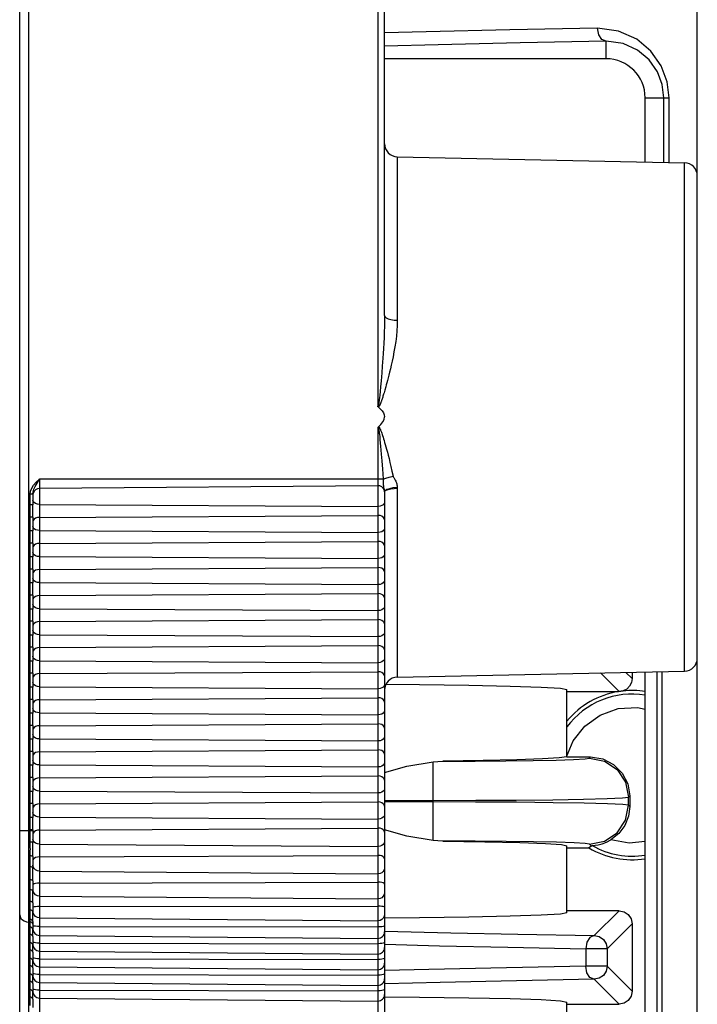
# Model space of a CAD drawing. Header units: millimetres. Extents: x 26456 to 27930, y -18123 to -17119.
# Tile 26 of 96: x 26482 to 26508, y -17334 to -17296. Entities that reach past the tile are written whole.
import ezdxf

# ---------------------------------------------------------------- set-up
doc = ezdxf.new("R2010")
doc.units = ezdxf.units.MM
for name, color, linetype in [('LJ-Y31201-04SOLIDLINE', 7, 'Continuous'), ('LJ-Y31201-19SOLIDLINE', 7, 'Continuous'), ('LJ-Y31202-51-2SOLIDLINE', 7, 'Continuous'), ('Y31201-Y31202-PP-77_2SOLIDLINE', 7, 'Continuous')]:
    doc.layers.add(name, color=color, linetype=linetype)

msp = doc.modelspace()

# ---------------------------------------------------------------- linework, layer by layer
at = {"layer": 'LJ-Y31201-04SOLIDLINE', "color": 7}
for p, q in [((26504.922, -17297.598), (26504.922, -17296.927)), ((26504.922, -17297.598), (26496.422, -17297.598)), ((26506.422, -17301.557), (26506.422, -17299.098)), ((26506.422, -17299.098), (26507.337, -17299.098)), ((26507.139, -17301.572), (26507.139, -17299.098)), ((26507.337, -17301.576), (26507.337, -17299.098)), ((26505.421, -17321.89), (26504.707, -17321.176)), ((26505.922, -17321.392), (26505.686, -17321.155)), ((26505.922, -17321.15), (26505.922, -17321.392)), ((26503.422, -17323.248), (26503.422, -17321.808)), ((26503.422, -17321.892), (26505.394, -17321.892)), ((26505.421, -17321.89), (26505.394, -17321.892)), ((26503.419, -17323.396), (26503.422, -17323.244)), ((26498.285, -17327.61), (26498.285, -17324.586)), ((26503.41, -17324.399), (26504.329, -17324.399)), ((26504.283, -17324.445), (26504.329, -17324.399)), ((26496.422, -17326.067), (26498.285, -17326.067)), ((26498.285, -17326.129), (26496.422, -17326.129)), ((26505.783, -17325.944), (26505.828, -17325.899)), ((26505.783, -17326.252), (26505.783, -17325.944)), ((26505.828, -17325.899), (26505.828, -17326.298)), ((26505.828, -17326.298), (26505.783, -17326.252)), ((26497.279, -17327.442), (26496.422, -17327.202)), ((26498.285, -17327.61), (26497.279, -17327.442)), ((26503.422, -17330.389), (26503.422, -17327.808)), ((26503.422, -17327.892), (26504.261, -17327.892)), ((26504.36, -17327.829), (26504.261, -17327.892)), ((26504.36, -17327.829), (26504.283, -17327.752)), ((26505.423, -17330.305), (26503.422, -17330.305)), ((26504.467, -17331.261), (26505.423, -17330.305)), ((26496.416, -17331.083), (26498.96, -17331.148)), ((26504.966, -17331.761), (26505.922, -17330.805)), ((26505.922, -17330.805), (26505.922, -17333.392)), ((26504.14, -17331.761), (26504.14, -17332.436)), ((26504.966, -17331.761), (26504.14, -17331.761)), ((26504.966, -17331.761), (26504.966, -17332.436)), ((26504.966, -17332.436), (26504.14, -17332.436)), ((26505.922, -17333.392), (26504.966, -17332.436)), ((26505.423, -17333.892), (26504.467, -17332.936)), ((26503.422, -17336.389), (26503.422, -17333.808)), ((26503.422, -17333.892), (26505.423, -17333.892))]:
    msp.add_line(p, q, dxfattribs=at)
for points in [[(26504.599, -17296.428), (26501.231, -17296.491), (26498.014, -17296.563), (26496.422, -17296.605)], [(26507.337, -17299.098), (26507.263, -17298.478), (26507.035, -17297.868), (26506.644, -17297.309), (26506.096, -17296.848), (26505.405, -17296.535), (26504.599, -17296.428)], [(26504.922, -17296.927), (26504.762, -17296.858), (26504.644, -17296.675), (26504.599, -17296.428)], [(26504.922, -17296.927), (26501.629, -17296.99), (26498.485, -17297.06), (26496.422, -17297.115)], [(26507.139, -17299.098), (26507.079, -17298.592), (26506.893, -17298.095), (26506.576, -17297.639), (26506.132, -17297.265), (26505.573, -17297.013), (26504.922, -17296.927)], [(26496.48, -17321.61), (26497.761, -17321.619), (26499.657, -17321.644), (26501.24, -17321.677), (26502.432, -17321.717), (26503.172, -17321.761), (26503.422, -17321.808)], [(26505.922, -17321.392), (26505.898, -17321.547), (26505.827, -17321.685), (26505.717, -17321.796), (26505.579, -17321.867)], [(26505.579, -17321.867), (26505.567, -17321.869), (26505.554, -17321.872), (26505.54, -17321.875), (26505.523, -17321.878), (26505.502, -17321.881), (26505.473, -17321.885), (26505.451, -17321.888), (26505.435, -17321.889), (26505.421, -17321.89)], [(26503.407, -17324.399), (26503.665, -17323.788), (26504.105, -17323.225), (26504.699, -17322.793), (26505.391, -17322.543), (26506.124, -17322.496), (26506.422, -17322.562)], [(26503.41, -17324.399), (26503.41, -17324.142), (26503.411, -17323.917), (26503.413, -17323.718), (26503.416, -17323.543), (26503.419, -17323.396)], [(26496.422, -17324.995), (26497.279, -17324.755), (26498.285, -17324.586)], [(26498.285, -17324.586), (26498.47, -17324.573), (26498.658, -17324.567)], [(26503.41, -17324.399), (26503.127, -17324.439), (26502.48, -17324.478), (26501.493, -17324.513), (26500.203, -17324.543), (26498.658, -17324.567)], [(26498.658, -17324.567), (26499.904, -17324.563), (26501.078, -17324.553), (26502.128, -17324.538), (26503.008, -17324.519), (26503.678, -17324.497), (26504.114, -17324.472), (26504.283, -17324.445)], [(26504.283, -17324.445), (26504.857, -17324.559), (26505.344, -17324.884), (26505.669, -17325.37), (26505.783, -17325.944)], [(26504.329, -17324.399), (26504.792, -17324.473), (26505.21, -17324.686), (26505.542, -17325.017), (26505.755, -17325.436), (26505.828, -17325.899)], [(26498.285, -17326.067), (26499.92, -17326.064), (26501.477, -17326.055), (26502.88, -17326.041), (26504.062, -17326.022), (26504.965, -17325.999), (26505.554, -17325.973), (26505.783, -17325.944)], [(26505.783, -17326.252), (26505.56, -17326.225), (26504.983, -17326.199), (26504.079, -17326.175), (26502.892, -17326.156), (26501.48, -17326.141), (26499.912, -17326.132), (26498.285, -17326.129)], [(26504.283, -17327.752), (26504.857, -17327.638), (26505.344, -17327.313), (26505.669, -17326.826), (26505.783, -17326.252)], [(26505.828, -17326.298), (26505.779, -17326.679), (26505.636, -17327.033), (26505.407, -17327.339), (26505.109, -17327.578)], [(26498.658, -17327.629), (26498.47, -17327.623), (26498.285, -17327.61)], [(26504.283, -17327.752), (26504.119, -17327.725), (26503.692, -17327.7), (26503.023, -17327.678), (26502.14, -17327.659), (26501.085, -17327.644), (26499.903, -17327.634), (26498.658, -17327.629)], [(26498.658, -17327.629), (26500.275, -17327.655), (26501.607, -17327.687), (26502.601, -17327.725), (26503.215, -17327.765), (26503.422, -17327.808)], [(26504.394, -17327.806), (26504.427, -17327.802), (26504.508, -17327.792), (26504.625, -17327.772), (26504.77, -17327.733), (26504.935, -17327.67), (26505.109, -17327.578)], [(26506.422, -17327.646), (26505.805, -17327.706), (26505.109, -17327.578)], [(26504.394, -17327.806), (26504.378, -17327.818), (26504.36, -17327.829)], [(26505.423, -17330.305), (26505.614, -17330.343), (26505.776, -17330.451), (26505.884, -17330.614), (26505.922, -17330.805)], [(26503.422, -17330.389), (26503.172, -17330.435), (26502.432, -17330.48), (26501.24, -17330.519), (26499.657, -17330.553), (26497.761, -17330.578), (26496.423, -17330.587)], [(26498.96, -17331.148), (26501.533, -17331.204), (26504.467, -17331.261)], [(26504.467, -17331.261), (26504.305, -17331.331), (26504.185, -17331.513), (26504.14, -17331.761)], [(26504.467, -17331.261), (26504.658, -17331.299), (26504.82, -17331.408), (26504.928, -17331.57), (26504.966, -17331.761)], [(26496.429, -17331.594), (26498.534, -17331.646), (26501.152, -17331.704), (26504.14, -17331.761)], [(26504.14, -17332.436), (26501.097, -17332.494), (26498.116, -17332.56), (26496.43, -17332.604)], [(26504.467, -17332.936), (26504.305, -17332.866), (26504.185, -17332.683), (26504.14, -17332.436)], [(26504.966, -17332.436), (26504.928, -17332.627), (26504.82, -17332.789), (26504.658, -17332.897), (26504.467, -17332.936)], [(26504.467, -17332.936), (26501.484, -17332.993), (26498.562, -17333.058), (26496.429, -17333.114)], [(26505.922, -17333.392), (26505.884, -17333.583), (26505.776, -17333.745), (26505.614, -17333.854), (26505.423, -17333.892)], [(26496.422, -17333.609), (26497.761, -17333.619), (26499.657, -17333.644), (26501.24, -17333.677), (26502.432, -17333.717), (26503.172, -17333.761), (26503.422, -17333.808)]]:
    msp.add_lwpolyline(points, dxfattribs=at)
for centre, radius, start, end in [((26504.922, -17299.098), 1.5, 0, 90), ((26505.922, -17325.098), 3.25, 99.3586, 140.2849), ((26505.922, -17325.098), 3.11, 80.7064, 143.507), ((26505.922, -17325.098), 3.25, 81.1094, 96.0695), ((26505.922, -17325.098), 3.25, 239.2565, 278.9397), ((26505.922, -17325.098), 3.11, 240.5575, 279.33)]:
    msp.add_arc(centre, radius, start, end, dxfattribs=at)
at = {"layer": 'LJ-Y31201-19SOLIDLINE', "color": 7}
for p, q in [((26506.422, -17344.598), (26506.422, -17321.14)), ((26506.877, -17344.598), (26506.877, -17321.131)), ((26507.073, -17344.598), (26507.073, -17321.126))]:
    msp.add_line(p, q, dxfattribs=at)
at = {"layer": 'LJ-Y31202-51-2SOLIDLINE', "color": 7}
for p, q in [((26496.16, -17279.658), (26496.16, -17310.939)), ((26496.422, -17307.448), (26496.422, -17279.918)), ((26482.769, -17342.422), (26482.769, -17280.275)), ((26482.422, -17342.072), (26482.422, -17280.625)), ((26496.912, -17301.359), (26496.912, -17307.634)), ((26496.912, -17301.359), (26507.933, -17301.588)), ((26507.933, -17321.109), (26507.933, -17301.588)), ((26496.355, -17309.091), (26496.333, -17309.399)), ((26496.333, -17309.399), (26496.312, -17309.656)), ((26496.286, -17309.963), (26496.265, -17310.197)), ((26496.312, -17309.656), (26496.286, -17309.963)), ((26496.265, -17310.197), (26496.248, -17310.377)), ((26496.47, -17310.19), (26496.433, -17310.319)), ((26496.217, -17310.679), (26496.211, -17310.731)), ((26496.223, -17310.62), (26496.217, -17310.679)), ((26496.235, -17310.513), (26496.223, -17310.62)), ((26496.248, -17310.377), (26496.235, -17310.513)), ((26496.17, -17311.75), (26496.17, -17343.039)), ((26496.225, -17312.012), (26496.235, -17312.109)), ((26496.235, -17312.109), (26496.247, -17312.232)), ((26496.247, -17312.232), (26496.269, -17312.465)), ((26496.269, -17312.465), (26496.295, -17312.771)), ((26496.295, -17312.771), (26496.317, -17313.03)), ((26483.18, -17313.742), (26483.18, -17342.926)), ((26496.368, -17313.742), (26483.18, -17313.742)), ((26496.17, -17313.988), (26483.18, -17314.095)), ((26496.912, -17314.087), (26496.912, -17321.338)), ((26482.823, -17314.722), (26482.823, -17314.313)), ((26482.922, -17314.313), (26482.823, -17314.313)), ((26482.922, -17314.313), (26482.922, -17314.722)), ((26496.422, -17314.224), (26496.422, -17342.789)), ((26482.826, -17314.94), (26482.823, -17314.722)), ((26482.922, -17314.722), (26482.823, -17314.722)), ((26482.924, -17314.94), (26482.922, -17314.722)), ((26483.18, -17314.709), (26496.17, -17314.783)), ((26482.823, -17315.722), (26482.823, -17315.19)), ((26482.922, -17315.19), (26482.823, -17315.19)), ((26482.922, -17315.19), (26482.924, -17314.94)), ((26482.922, -17315.19), (26482.922, -17315.722)), ((26483.18, -17315.203), (26496.17, -17315.128)), ((26482.826, -17315.94), (26482.823, -17315.722)), ((26482.922, -17315.722), (26482.823, -17315.722)), ((26482.924, -17315.94), (26482.922, -17315.722)), ((26482.922, -17316.19), (26482.924, -17315.94)), ((26483.18, -17315.709), (26496.17, -17315.783)), ((26482.823, -17316.722), (26482.823, -17316.19)), ((26482.922, -17316.19), (26482.823, -17316.19)), ((26482.922, -17316.19), (26482.922, -17316.722)), ((26483.18, -17316.203), (26496.17, -17316.128)), ((26482.826, -17316.94), (26482.823, -17316.722)), ((26482.922, -17316.722), (26482.823, -17316.722)), ((26482.924, -17316.94), (26482.922, -17316.722)), ((26483.18, -17316.709), (26496.17, -17316.783)), ((26482.922, -17317.19), (26482.924, -17316.94)), ((26483.18, -17317.203), (26496.17, -17317.128)), ((26482.823, -17317.722), (26482.823, -17317.19)), ((26482.922, -17317.19), (26482.823, -17317.19)), ((26482.922, -17317.19), (26482.922, -17317.722)), ((26482.826, -17317.94), (26482.823, -17317.722)), ((26482.922, -17317.722), (26482.823, -17317.722)), ((26482.924, -17317.94), (26482.922, -17317.722)), ((26483.18, -17317.709), (26496.17, -17317.783)), ((26482.823, -17318.722), (26482.823, -17318.19)), ((26482.922, -17318.19), (26482.823, -17318.19)), ((26482.922, -17318.19), (26482.924, -17317.94)), ((26482.922, -17318.19), (26482.922, -17318.722)), ((26483.18, -17318.203), (26496.17, -17318.128)), ((26482.826, -17318.94), (26482.823, -17318.722)), ((26482.922, -17318.722), (26482.823, -17318.722)), ((26482.924, -17318.94), (26482.922, -17318.722)), ((26482.922, -17319.19), (26482.924, -17318.94)), ((26483.18, -17318.709), (26496.17, -17318.783)), ((26482.823, -17319.722), (26482.823, -17319.19)), ((26482.922, -17319.19), (26482.823, -17319.19)), ((26482.922, -17319.19), (26482.922, -17319.722)), ((26483.18, -17319.203), (26496.17, -17319.128)), ((26482.826, -17319.94), (26482.823, -17319.722)), ((26482.922, -17319.722), (26482.823, -17319.722)), ((26482.924, -17319.94), (26482.922, -17319.722)), ((26483.18, -17319.709), (26496.17, -17319.783)), ((26482.922, -17320.19), (26482.924, -17319.94)), ((26483.18, -17320.203), (26496.17, -17320.128)), ((26482.823, -17320.722), (26482.823, -17320.19)), ((26482.922, -17320.19), (26482.823, -17320.19)), ((26482.922, -17320.19), (26482.922, -17320.722)), ((26482.826, -17320.94), (26482.823, -17320.722)), ((26482.922, -17320.722), (26482.823, -17320.722)), ((26482.924, -17320.94), (26482.922, -17320.722)), ((26483.18, -17320.709), (26496.17, -17320.783)), ((26482.823, -17321.722), (26482.823, -17321.19)), ((26482.922, -17321.19), (26482.823, -17321.19)), ((26482.922, -17321.19), (26482.924, -17320.94)), ((26482.922, -17321.19), (26482.922, -17321.722)), ((26483.18, -17321.203), (26496.17, -17321.128)), ((26496.912, -17321.338), (26507.933, -17321.109)), ((26482.826, -17321.94), (26482.823, -17321.722)), ((26482.922, -17321.722), (26482.823, -17321.722)), ((26482.924, -17321.94), (26482.922, -17321.722)), ((26482.922, -17322.19), (26482.924, -17321.94)), ((26483.18, -17321.709), (26496.17, -17321.783)), ((26482.823, -17322.722), (26482.823, -17322.19)), ((26482.922, -17322.19), (26482.823, -17322.19)), ((26482.922, -17322.19), (26482.922, -17322.722)), ((26483.18, -17322.203), (26496.17, -17322.128)), ((26482.826, -17322.94), (26482.823, -17322.722)), ((26482.922, -17322.722), (26482.823, -17322.722)), ((26482.924, -17322.94), (26482.922, -17322.722)), ((26483.18, -17322.709), (26496.17, -17322.783)), ((26482.823, -17323.722), (26482.823, -17323.19)), ((26482.922, -17323.19), (26482.823, -17323.19)), ((26482.922, -17323.19), (26482.924, -17322.94)), ((26482.922, -17323.19), (26482.922, -17323.722)), ((26483.18, -17323.203), (26496.17, -17323.128)), ((26482.826, -17323.94), (26482.823, -17323.722)), ((26482.922, -17323.722), (26482.823, -17323.722)), ((26482.924, -17323.94), (26482.922, -17323.722)), ((26482.922, -17324.19), (26482.924, -17323.94)), ((26483.18, -17323.709), (26496.17, -17323.783)), ((26482.823, -17324.722), (26482.823, -17324.19)), ((26482.922, -17324.19), (26482.823, -17324.19)), ((26482.922, -17324.19), (26482.922, -17324.722)), ((26483.18, -17324.203), (26496.17, -17324.128)), ((26483.18, -17324.709), (26496.17, -17324.783)), ((26482.826, -17324.94), (26482.823, -17324.722)), ((26482.922, -17324.722), (26482.823, -17324.722)), ((26482.924, -17324.94), (26482.922, -17324.722)), ((26482.922, -17325.19), (26482.924, -17324.94)), ((26482.823, -17325.722), (26482.823, -17325.19)), ((26482.922, -17325.19), (26482.823, -17325.19)), ((26482.922, -17325.19), (26482.922, -17325.722)), ((26483.18, -17325.203), (26496.17, -17325.128)), ((26482.826, -17325.94), (26482.823, -17325.722)), ((26482.922, -17325.722), (26482.823, -17325.722)), ((26482.924, -17325.94), (26482.922, -17325.722)), ((26483.18, -17325.709), (26496.17, -17325.783)), ((26482.823, -17326.719), (26482.823, -17326.19)), ((26482.922, -17326.19), (26482.823, -17326.19)), ((26482.922, -17326.19), (26482.924, -17325.94)), ((26482.922, -17326.19), (26482.922, -17326.719)), ((26483.18, -17326.203), (26496.17, -17326.128)), ((26482.826, -17326.907), (26482.823, -17326.719)), ((26482.922, -17326.719), (26482.823, -17326.719)), ((26482.924, -17326.906), (26482.922, -17326.719)), ((26482.925, -17326.99), (26482.924, -17326.906)), ((26483.18, -17326.71), (26496.17, -17326.785)), ((26482.922, -17327.238), (26482.422, -17327.238)), ((26482.823, -17327.667), (26482.823, -17327.199)), ((26482.922, -17327.199), (26482.823, -17327.199)), ((26482.922, -17327.199), (26482.922, -17327.676)), ((26483.18, -17327.205), (26496.17, -17327.13)), ((26482.935, -17327.613), (26482.922, -17327.552)), ((26482.972, -17327.668), (26482.935, -17327.613)), ((26483.18, -17327.751), (26496.17, -17327.838)), ((26482.823, -17328.617), (26482.823, -17328.2)), ((26482.922, -17328.221), (26482.922, -17328.649)), ((26483.18, -17328.238), (26496.17, -17328.179)), ((26483.18, -17328.784), (26496.17, -17328.885)), ((26482.823, -17329.501), (26482.823, -17329.118)), ((26482.922, -17329.161), (26482.922, -17329.552)), ((26483.18, -17329.242), (26496.17, -17329.205)), ((26482.935, -17329.566), (26482.922, -17329.489)), ((26482.823, -17330.272), (26482.823, -17329.945)), ((26483.18, -17329.741), (26496.17, -17329.851)), ((26482.922, -17330.007), (26482.922, -17330.341)), ((26482.935, -17330.394), (26482.922, -17330.314)), ((26483.18, -17330.147), (26496.17, -17330.134)), ((26482.823, -17330.737), (26482.769, -17330.737)), ((26482.823, -17330.932), (26482.823, -17330.638)), ((26482.922, -17330.715), (26482.922, -17331.011)), ((26483.18, -17330.574), (26496.17, -17330.687)), ((26482.826, -17331.063), (26482.823, -17330.932)), ((26482.922, -17330.817), (26482.915, -17330.787)), ((26483.18, -17330.908), (26496.17, -17330.921)), ((26482.823, -17331.534), (26482.823, -17331.213)), ((26482.922, -17331.293), (26482.922, -17331.614)), ((26483.18, -17331.251), (26496.17, -17331.364)), ((26482.826, -17331.665), (26482.823, -17331.534)), ((26482.823, -17332.136), (26482.823, -17331.815)), ((26482.915, -17331.583), (26482.893, -17331.557)), ((26482.922, -17331.614), (26482.915, -17331.583)), ((26483.18, -17331.547), (26496.17, -17331.57)), ((26483.18, -17331.853), (26496.17, -17331.966)), ((26482.826, -17332.267), (26482.823, -17332.136)), ((26482.915, -17332.185), (26482.893, -17332.159)), ((26482.922, -17332.215), (26482.915, -17332.185)), ((26482.922, -17331.895), (26482.922, -17332.215)), ((26483.18, -17332.149), (26496.17, -17332.172)), ((26482.823, -17332.737), (26482.823, -17332.417)), ((26482.922, -17332.497), (26482.922, -17332.817)), ((26483.18, -17332.455), (26496.17, -17332.568)), ((26482.826, -17332.869), (26482.823, -17332.737)), ((26482.823, -17333.339), (26482.823, -17333.019)), ((26482.915, -17332.787), (26482.893, -17332.761)), ((26482.922, -17332.817), (26482.915, -17332.787)), ((26483.18, -17332.751), (26496.17, -17332.774)), ((26482.826, -17333.47), (26482.823, -17333.339)), ((26482.915, -17333.389), (26482.893, -17333.363)), ((26482.922, -17333.419), (26482.915, -17333.389)), ((26482.922, -17333.098), (26482.922, -17333.419)), ((26483.18, -17333.056), (26496.17, -17333.17)), ((26483.18, -17333.353), (26496.17, -17333.376)), ((26482.823, -17333.941), (26482.823, -17333.62)), ((26482.922, -17333.7), (26482.922, -17334.021)), ((26483.18, -17333.658), (26496.17, -17333.771))]:
    msp.add_line(p, q, dxfattribs=at)
for points in [[(26496.422, -17307.448), (26496.421, -17307.659), (26496.417, -17307.872), (26496.41, -17308.087), (26496.401, -17308.304), (26496.39, -17308.519), (26496.379, -17308.724), (26496.367, -17308.915), (26496.355, -17309.091)], [(26496.422, -17307.448), (26496.439, -17307.496), (26496.488, -17307.54), (26496.565, -17307.578), (26496.666, -17307.608), (26496.785, -17307.627), (26496.912, -17307.634)], [(26496.912, -17307.634), (26496.908, -17307.836), (26496.895, -17308.039), (26496.875, -17308.245), (26496.849, -17308.452), (26496.818, -17308.658), (26496.784, -17308.854), (26496.749, -17309.037), (26496.714, -17309.204), (26496.68, -17309.358), (26496.648, -17309.498), (26496.617, -17309.626), (26496.588, -17309.742), (26496.561, -17309.848), (26496.536, -17309.945), (26496.512, -17310.034), (26496.49, -17310.115), (26496.47, -17310.19)], [(26496.433, -17310.319), (26496.401, -17310.427), (26496.387, -17310.474), (26496.374, -17310.517), (26496.362, -17310.557), (26496.35, -17310.593), (26496.339, -17310.627), (26496.329, -17310.658), (26496.319, -17310.687), (26496.31, -17310.714), (26496.301, -17310.74), (26496.293, -17310.763), (26496.285, -17310.785), (26496.277, -17310.805), (26496.269, -17310.824), (26496.262, -17310.841), (26496.255, -17310.858), (26496.248, -17310.873), (26496.241, -17310.886), (26496.235, -17310.899), (26496.228, -17310.911), (26496.222, -17310.922), (26496.215, -17310.932), (26496.208, -17310.941), (26496.201, -17310.949), (26496.193, -17310.957), (26496.185, -17310.962), (26496.175, -17310.966)], [(26496.211, -17310.731), (26496.205, -17310.775), (26496.203, -17310.795), (26496.2, -17310.813), (26496.198, -17310.831), (26496.196, -17310.846), (26496.193, -17310.861), (26496.191, -17310.875), (26496.189, -17310.887), (26496.187, -17310.899), (26496.184, -17310.909), (26496.182, -17310.919), (26496.18, -17310.928), (26496.177, -17310.936), (26496.174, -17310.942), (26496.171, -17310.946), (26496.168, -17310.948), (26496.164, -17310.945), (26496.16, -17310.939)], [(26496.175, -17310.966), (26496.165, -17310.954), (26496.16, -17310.939)], [(26496.175, -17310.966), (26496.259, -17311.038), (26496.329, -17311.113), (26496.381, -17311.192), (26496.413, -17311.272), (26496.422, -17311.348)], [(26496.185, -17311.723), (26496.284, -17311.635), (26496.36, -17311.541), (26496.407, -17311.442), (26496.422, -17311.348)], [(26496.17, -17311.75), (26496.175, -17311.735), (26496.185, -17311.723)], [(26496.17, -17311.75), (26496.173, -17311.744), (26496.177, -17311.741), (26496.181, -17311.743), (26496.185, -17311.749), (26496.188, -17311.758), (26496.191, -17311.77), (26496.194, -17311.783), (26496.197, -17311.798), (26496.2, -17311.815), (26496.203, -17311.834), (26496.206, -17311.855), (26496.209, -17311.879), (26496.213, -17311.907), (26496.217, -17311.937), (26496.221, -17311.972), (26496.225, -17312.012)], [(26496.185, -17311.723), (26496.196, -17311.728), (26496.207, -17311.737), (26496.217, -17311.747), (26496.225, -17311.759), (26496.234, -17311.773), (26496.243, -17311.789), (26496.252, -17311.807), (26496.261, -17311.827), (26496.271, -17311.85), (26496.282, -17311.876), (26496.293, -17311.905), (26496.305, -17311.938), (26496.318, -17311.975), (26496.332, -17312.018), (26496.348, -17312.067), (26496.366, -17312.122), (26496.385, -17312.184), (26496.405, -17312.251), (26496.426, -17312.325), (26496.45, -17312.405), (26496.474, -17312.494), (26496.501, -17312.591), (26496.529, -17312.697), (26496.56, -17312.815), (26496.593, -17312.946), (26496.629, -17313.091), (26496.667, -17313.253), (26496.707, -17313.432), (26496.748, -17313.628)], [(26496.317, -17313.03), (26496.341, -17313.351), (26496.354, -17313.538), (26496.368, -17313.742)], [(26482.823, -17314.313), (26482.837, -17314.199), (26482.882, -17314.081), (26482.957, -17313.964), (26483.059, -17313.852), (26483.18, -17313.742)], [(26482.922, -17314.313), (26482.933, -17314.223), (26482.965, -17314.123), (26483.019, -17314.013), (26483.092, -17313.887), (26483.18, -17313.742)], [(26496.368, -17313.742), (26496.473, -17313.699), (26496.603, -17313.66), (26496.748, -17313.628)], [(26496.368, -17313.742), (26496.369, -17313.827), (26496.37, -17313.896), (26496.373, -17313.951), (26496.376, -17313.995), (26496.381, -17314.029), (26496.386, -17314.056), (26496.391, -17314.078), (26496.397, -17314.097)], [(26496.748, -17313.628), (26496.751, -17313.639), (26496.756, -17313.65), (26496.764, -17313.663), (26496.774, -17313.679), (26496.787, -17313.699), (26496.802, -17313.723), (26496.818, -17313.75), (26496.834, -17313.779), (26496.85, -17313.811), (26496.865, -17313.846), (26496.878, -17313.881), (26496.889, -17313.916), (26496.898, -17313.955), (26496.906, -17313.999), (26496.911, -17314.047)], [(26483.18, -17314.095), (26483.1, -17314.107), (26483.029, -17314.142), (26482.972, -17314.196), (26482.935, -17314.264), (26482.922, -17314.339)], [(26496.422, -17314.209), (26496.406, -17314.14), (26496.369, -17314.078), (26496.314, -17314.029), (26496.245, -17313.998), (26496.17, -17313.988)], [(26496.397, -17314.097), (26496.407, -17314.13), (26496.411, -17314.145), (26496.415, -17314.159), (26496.418, -17314.175), (26496.42, -17314.191), (26496.422, -17314.209)], [(26496.422, -17314.209), (26496.446, -17314.167), (26496.516, -17314.126), (26496.623, -17314.09), (26496.759, -17314.063), (26496.911, -17314.047)], [(26496.422, -17314.224), (26496.439, -17314.189), (26496.488, -17314.157), (26496.565, -17314.128), (26496.666, -17314.106), (26496.785, -17314.092), (26496.912, -17314.087)], [(26496.911, -17314.047), (26496.912, -17314.067), (26496.912, -17314.087)], [(26496.422, -17314.209), (26496.422, -17314.217), (26496.422, -17314.224)], [(26483.18, -17314.709), (26483.1, -17314.7), (26483.029, -17314.676), (26482.972, -17314.638), (26482.935, -17314.59), (26482.922, -17314.538)], [(26496.422, -17314.619), (26496.41, -17314.67), (26496.374, -17314.716), (26496.318, -17314.753), (26496.248, -17314.776), (26496.17, -17314.783)], [(26482.823, -17315.19), (26482.825, -17315.066), (26482.826, -17314.94)], [(26483.18, -17315.203), (26483.1, -17315.212), (26483.029, -17315.236), (26482.972, -17315.274), (26482.935, -17315.322), (26482.922, -17315.374)], [(26496.422, -17315.293), (26496.41, -17315.242), (26496.374, -17315.196), (26496.318, -17315.159), (26496.248, -17315.136), (26496.17, -17315.128)], [(26483.18, -17315.709), (26483.1, -17315.7), (26483.029, -17315.676), (26482.972, -17315.638), (26482.935, -17315.59), (26482.922, -17315.538)], [(26496.422, -17315.619), (26496.41, -17315.67), (26496.374, -17315.716), (26496.318, -17315.753), (26496.248, -17315.776), (26496.17, -17315.783)], [(26482.823, -17316.19), (26482.825, -17316.066), (26482.826, -17315.94)], [(26483.18, -17316.203), (26483.1, -17316.212), (26483.029, -17316.236), (26482.972, -17316.274), (26482.935, -17316.322), (26482.922, -17316.374)], [(26496.422, -17316.293), (26496.41, -17316.242), (26496.374, -17316.196), (26496.318, -17316.159), (26496.248, -17316.136), (26496.17, -17316.128)], [(26483.18, -17316.709), (26483.1, -17316.7), (26483.029, -17316.676), (26482.972, -17316.638), (26482.935, -17316.59), (26482.922, -17316.538)], [(26496.422, -17316.619), (26496.41, -17316.67), (26496.374, -17316.716), (26496.318, -17316.753), (26496.248, -17316.776), (26496.17, -17316.783)], [(26482.823, -17317.19), (26482.825, -17317.066), (26482.826, -17316.94)], [(26496.422, -17317.293), (26496.41, -17317.242), (26496.374, -17317.196), (26496.318, -17317.159), (26496.248, -17317.136), (26496.17, -17317.128)], [(26483.18, -17317.203), (26483.1, -17317.212), (26483.029, -17317.236), (26482.972, -17317.274), (26482.935, -17317.322), (26482.922, -17317.374)], [(26483.18, -17317.709), (26483.1, -17317.7), (26483.029, -17317.676), (26482.972, -17317.638), (26482.935, -17317.59), (26482.922, -17317.538)], [(26496.422, -17317.619), (26496.41, -17317.67), (26496.374, -17317.716), (26496.318, -17317.753), (26496.248, -17317.776), (26496.17, -17317.783)], [(26482.823, -17318.19), (26482.825, -17318.066), (26482.826, -17317.94)], [(26483.18, -17318.203), (26483.1, -17318.212), (26483.029, -17318.236), (26482.972, -17318.274), (26482.935, -17318.322), (26482.922, -17318.374)], [(26496.422, -17318.293), (26496.41, -17318.242), (26496.374, -17318.196), (26496.318, -17318.159), (26496.248, -17318.136), (26496.17, -17318.128)], [(26483.18, -17318.709), (26483.1, -17318.7), (26483.029, -17318.676), (26482.972, -17318.638), (26482.935, -17318.59), (26482.922, -17318.538)], [(26496.422, -17318.619), (26496.41, -17318.67), (26496.374, -17318.716), (26496.318, -17318.753), (26496.248, -17318.776), (26496.17, -17318.783)], [(26482.823, -17319.19), (26482.825, -17319.066), (26482.826, -17318.94)], [(26483.18, -17319.203), (26483.1, -17319.212), (26483.029, -17319.236), (26482.972, -17319.274), (26482.935, -17319.322), (26482.922, -17319.374)], [(26496.422, -17319.293), (26496.41, -17319.242), (26496.374, -17319.196), (26496.318, -17319.159), (26496.248, -17319.136), (26496.17, -17319.128)], [(26483.18, -17319.709), (26483.1, -17319.7), (26483.029, -17319.676), (26482.972, -17319.638), (26482.935, -17319.59), (26482.922, -17319.538)], [(26496.422, -17319.619), (26496.41, -17319.67), (26496.374, -17319.716), (26496.318, -17319.753), (26496.248, -17319.776), (26496.17, -17319.783)], [(26482.823, -17320.19), (26482.825, -17320.066), (26482.826, -17319.94)], [(26496.422, -17320.293), (26496.41, -17320.242), (26496.374, -17320.196), (26496.318, -17320.159), (26496.248, -17320.136), (26496.17, -17320.128)], [(26483.18, -17320.203), (26483.1, -17320.212), (26483.029, -17320.236), (26482.972, -17320.274), (26482.935, -17320.322), (26482.922, -17320.374)], [(26483.18, -17320.709), (26483.1, -17320.7), (26483.029, -17320.676), (26482.972, -17320.638), (26482.935, -17320.59), (26482.922, -17320.538)], [(26496.422, -17320.619), (26496.41, -17320.67), (26496.374, -17320.716), (26496.318, -17320.753), (26496.248, -17320.776), (26496.17, -17320.783)], [(26482.823, -17321.19), (26482.825, -17321.066), (26482.826, -17320.94)], [(26483.18, -17321.203), (26483.1, -17321.212), (26483.029, -17321.236), (26482.972, -17321.274), (26482.935, -17321.322), (26482.922, -17321.374)], [(26496.422, -17321.293), (26496.41, -17321.242), (26496.374, -17321.196), (26496.318, -17321.159), (26496.248, -17321.136), (26496.17, -17321.128)], [(26483.18, -17321.709), (26483.1, -17321.7), (26483.029, -17321.676), (26482.972, -17321.638), (26482.935, -17321.59), (26482.922, -17321.538)], [(26496.422, -17321.619), (26496.41, -17321.67), (26496.374, -17321.716), (26496.318, -17321.753), (26496.248, -17321.776), (26496.17, -17321.783)], [(26482.823, -17322.19), (26482.825, -17322.066), (26482.826, -17321.94)], [(26483.18, -17322.203), (26483.1, -17322.212), (26483.029, -17322.236), (26482.972, -17322.274), (26482.935, -17322.322), (26482.922, -17322.374)], [(26496.422, -17322.293), (26496.41, -17322.242), (26496.374, -17322.196), (26496.318, -17322.159), (26496.248, -17322.136), (26496.17, -17322.128)], [(26483.18, -17322.709), (26483.1, -17322.7), (26483.029, -17322.676), (26482.972, -17322.638), (26482.935, -17322.59), (26482.922, -17322.538)], [(26496.422, -17322.619), (26496.41, -17322.67), (26496.374, -17322.716), (26496.318, -17322.753), (26496.248, -17322.776), (26496.17, -17322.783)], [(26482.823, -17323.19), (26482.825, -17323.066), (26482.826, -17322.94)], [(26496.422, -17323.293), (26496.41, -17323.242), (26496.374, -17323.196), (26496.318, -17323.159), (26496.248, -17323.136), (26496.17, -17323.128)], [(26483.18, -17323.203), (26483.1, -17323.212), (26483.029, -17323.236), (26482.972, -17323.274), (26482.935, -17323.322), (26482.922, -17323.374)], [(26483.18, -17323.709), (26483.1, -17323.7), (26483.029, -17323.676), (26482.972, -17323.638), (26482.935, -17323.59), (26482.922, -17323.538)], [(26482.823, -17324.19), (26482.825, -17324.066), (26482.826, -17323.94)], [(26496.422, -17323.619), (26496.41, -17323.67), (26496.374, -17323.716), (26496.318, -17323.753), (26496.248, -17323.776), (26496.17, -17323.783)], [(26483.18, -17324.203), (26483.1, -17324.212), (26483.029, -17324.236), (26482.972, -17324.274), (26482.935, -17324.322), (26482.922, -17324.374)], [(26496.422, -17324.293), (26496.41, -17324.242), (26496.374, -17324.196), (26496.318, -17324.159), (26496.248, -17324.136), (26496.17, -17324.128)], [(26483.18, -17324.709), (26483.1, -17324.7), (26483.029, -17324.676), (26482.972, -17324.638), (26482.935, -17324.59), (26482.922, -17324.538)], [(26496.422, -17324.619), (26496.41, -17324.67), (26496.374, -17324.716), (26496.318, -17324.753), (26496.248, -17324.776), (26496.17, -17324.783)], [(26482.823, -17325.19), (26482.825, -17325.066), (26482.826, -17324.94)], [(26483.18, -17325.203), (26483.1, -17325.212), (26483.029, -17325.236), (26482.972, -17325.274), (26482.935, -17325.322), (26482.922, -17325.374)], [(26496.422, -17325.293), (26496.41, -17325.242), (26496.374, -17325.196), (26496.318, -17325.159), (26496.248, -17325.136), (26496.17, -17325.128)], [(26483.18, -17325.709), (26483.1, -17325.7), (26483.029, -17325.676), (26482.972, -17325.638), (26482.935, -17325.59), (26482.922, -17325.538)], [(26496.422, -17325.619), (26496.41, -17325.67), (26496.374, -17325.716), (26496.318, -17325.753), (26496.248, -17325.776), (26496.17, -17325.783)], [(26482.823, -17326.19), (26482.825, -17326.066), (26482.826, -17325.94)], [(26483.18, -17326.203), (26483.1, -17326.212), (26483.029, -17326.236), (26482.972, -17326.274), (26482.935, -17326.322), (26482.922, -17326.374)], [(26496.422, -17326.293), (26496.41, -17326.242), (26496.374, -17326.196), (26496.318, -17326.159), (26496.248, -17326.136), (26496.17, -17326.128)], [(26483.18, -17326.71), (26483.1, -17326.702), (26483.029, -17326.677), (26482.972, -17326.639), (26482.935, -17326.591), (26482.922, -17326.538)], [(26482.823, -17327.199), (26482.824, -17327.135), (26482.825, -17327.065), (26482.826, -17326.99), (26482.826, -17326.907)], [(26496.422, -17326.62), (26496.41, -17326.671), (26496.374, -17326.718), (26496.318, -17326.754), (26496.248, -17326.778), (26496.17, -17326.785)], [(26482.922, -17327.199), (26482.923, -17327.136), (26482.925, -17326.99)], [(26483.18, -17327.205), (26483.1, -17327.213), (26483.029, -17327.238), (26482.972, -17327.275), (26482.935, -17327.322), (26482.922, -17327.375)], [(26496.422, -17327.294), (26496.41, -17327.243), (26496.374, -17327.197), (26496.318, -17327.161), (26496.248, -17327.138), (26496.17, -17327.13)], [(26482.823, -17328.2), (26482.824, -17328.156), (26482.826, -17328.109), (26482.828, -17328.058), (26482.83, -17328.003), (26482.831, -17327.942), (26482.83, -17327.876), (26482.827, -17327.804), (26482.825, -17327.733), (26482.823, -17327.667)], [(26482.922, -17327.676), (26482.915, -17327.673), (26482.893, -17327.669), (26482.861, -17327.667), (26482.823, -17327.667)], [(26482.922, -17328.221), (26482.923, -17328.178), (26482.924, -17328.13), (26482.926, -17328.078), (26482.927, -17328.02), (26482.928, -17327.956), (26482.927, -17327.885), (26482.925, -17327.812), (26482.923, -17327.74), (26482.922, -17327.676)], [(26483.18, -17327.751), (26483.1, -17327.741), (26483.029, -17327.713), (26482.972, -17327.668)], [(26496.422, -17327.646), (26496.41, -17327.706), (26496.374, -17327.76), (26496.318, -17327.802), (26496.248, -17327.829), (26496.17, -17327.838)], [(26482.922, -17328.221), (26482.915, -17328.213), (26482.893, -17328.206), (26482.861, -17328.201), (26482.823, -17328.2)], [(26482.972, -17328.295), (26482.935, -17328.334), (26482.922, -17328.376)], [(26483.18, -17328.238), (26483.1, -17328.245), (26483.029, -17328.265), (26482.972, -17328.295)], [(26496.422, -17328.311), (26496.41, -17328.27), (26496.374, -17328.233), (26496.318, -17328.203), (26496.248, -17328.185), (26496.17, -17328.179)], [(26482.823, -17329.118), (26482.825, -17329.053), (26482.828, -17328.981), (26482.83, -17328.902), (26482.83, -17328.822), (26482.827, -17328.747), (26482.825, -17328.679), (26482.823, -17328.617)], [(26482.922, -17328.649), (26482.915, -17328.637), (26482.893, -17328.627), (26482.861, -17328.62), (26482.823, -17328.617)], [(26482.972, -17328.688), (26482.935, -17328.624), (26482.922, -17328.553)], [(26482.922, -17329.161), (26482.923, -17329.094), (26482.926, -17329.018), (26482.927, -17328.934), (26482.927, -17328.849), (26482.925, -17328.772), (26482.923, -17328.707), (26482.922, -17328.649)], [(26483.18, -17328.784), (26483.1, -17328.772), (26483.029, -17328.739), (26482.972, -17328.688)], [(26496.422, -17328.662), (26496.41, -17328.732), (26496.374, -17328.794), (26496.318, -17328.843), (26496.248, -17328.875), (26496.17, -17328.885)], [(26482.922, -17329.161), (26482.915, -17329.145), (26482.893, -17329.131), (26482.861, -17329.122), (26482.823, -17329.118)], [(26483.18, -17329.242), (26483.1, -17329.246), (26483.029, -17329.258), (26482.972, -17329.277), (26482.935, -17329.301), (26482.922, -17329.327)], [(26496.422, -17329.287), (26496.41, -17329.261), (26496.374, -17329.238), (26496.318, -17329.22), (26496.248, -17329.209), (26496.17, -17329.205)], [(26482.823, -17329.945), (26482.827, -17329.851), (26482.83, -17329.768), (26482.83, -17329.692), (26482.828, -17329.623), (26482.825, -17329.559), (26482.823, -17329.501)], [(26482.893, -17329.516), (26482.861, -17329.505), (26482.823, -17329.501)], [(26482.922, -17329.552), (26482.915, -17329.532), (26482.893, -17329.516)], [(26482.922, -17330.007), (26482.925, -17329.906), (26482.927, -17329.816), (26482.927, -17329.736), (26482.926, -17329.666), (26482.923, -17329.605), (26482.922, -17329.552)], [(26483.18, -17329.741), (26483.1, -17329.728), (26483.029, -17329.692), (26482.972, -17329.636), (26482.935, -17329.566)], [(26496.422, -17329.608), (26496.41, -17329.684), (26496.374, -17329.751), (26496.318, -17329.805), (26496.248, -17329.839), (26496.17, -17329.851)], [(26482.922, -17330.007), (26482.915, -17329.983), (26482.893, -17329.963), (26482.861, -17329.95), (26482.823, -17329.945)], [(26482.823, -17330.638), (26482.825, -17330.591), (26482.828, -17330.538), (26482.83, -17330.481), (26482.83, -17330.422), (26482.827, -17330.368), (26482.825, -17330.318), (26482.823, -17330.272)], [(26482.893, -17330.293), (26482.861, -17330.278), (26482.823, -17330.272)], [(26482.922, -17330.341), (26482.915, -17330.315), (26482.893, -17330.293)], [(26483.18, -17330.147), (26483.1, -17330.148), (26483.029, -17330.152), (26482.972, -17330.159), (26482.935, -17330.167), (26482.922, -17330.176)], [(26482.922, -17330.715), (26482.924, -17330.663), (26482.926, -17330.604), (26482.928, -17330.541), (26482.927, -17330.48), (26482.925, -17330.426), (26482.923, -17330.381), (26482.922, -17330.341)], [(26496.422, -17330.162), (26496.41, -17330.153), (26496.374, -17330.145), (26496.318, -17330.139), (26496.248, -17330.135), (26496.17, -17330.134)], [(26482.422, -17330.457), (26482.434, -17330.529), (26482.469, -17330.596), (26482.524, -17330.654), (26482.596, -17330.698), (26482.679, -17330.727), (26482.769, -17330.737)], [(26482.922, -17330.715), (26482.915, -17330.686), (26482.893, -17330.661), (26482.861, -17330.644), (26482.823, -17330.638)], [(26482.915, -17330.787), (26482.893, -17330.761), (26482.861, -17330.743), (26482.823, -17330.737)], [(26483.18, -17330.574), (26483.1, -17330.561), (26483.029, -17330.524), (26482.972, -17330.466), (26482.935, -17330.394)], [(26496.422, -17330.438), (26496.41, -17330.515), (26496.374, -17330.585), (26496.318, -17330.64), (26496.248, -17330.676), (26496.17, -17330.687)], [(26482.893, -17330.955), (26482.861, -17330.938), (26482.823, -17330.932)], [(26482.823, -17331.213), (26482.825, -17331.138), (26482.826, -17331.063)], [(26482.922, -17331.011), (26482.915, -17330.981), (26482.893, -17330.955)], [(26483.18, -17330.908), (26483.1, -17330.907), (26483.029, -17330.903), (26482.972, -17330.896), (26482.935, -17330.889), (26482.922, -17330.88)], [(26482.922, -17331.293), (26482.924, -17331.211), (26482.924, -17331.132), (26482.922, -17331.011)], [(26496.422, -17330.893), (26496.41, -17330.902), (26496.374, -17330.91), (26496.318, -17330.916), (26496.248, -17330.919), (26496.17, -17330.921)], [(26482.922, -17331.293), (26482.915, -17331.263), (26482.893, -17331.237), (26482.861, -17331.22), (26482.823, -17331.213)], [(26483.18, -17331.547), (26483.1, -17331.544), (26483.029, -17331.537), (26482.972, -17331.525), (26482.935, -17331.51), (26482.922, -17331.494)], [(26482.893, -17331.557), (26482.861, -17331.54), (26482.823, -17331.534)], [(26482.823, -17331.815), (26482.825, -17331.74), (26482.826, -17331.665)], [(26482.922, -17331.895), (26482.915, -17331.864), (26482.893, -17331.839), (26482.861, -17331.821), (26482.823, -17331.815)], [(26482.922, -17331.895), (26482.924, -17331.814), (26482.924, -17331.735), (26482.922, -17331.614)], [(26496.422, -17331.519), (26496.41, -17331.535), (26496.374, -17331.549), (26496.318, -17331.561), (26496.248, -17331.568), (26496.17, -17331.57)], [(26482.893, -17332.159), (26482.861, -17332.142), (26482.823, -17332.136)], [(26482.823, -17332.417), (26482.825, -17332.342), (26482.826, -17332.267)], [(26483.18, -17332.149), (26483.1, -17332.146), (26483.029, -17332.139), (26482.972, -17332.127), (26482.935, -17332.112), (26482.922, -17332.096)], [(26482.922, -17332.497), (26482.924, -17332.416), (26482.924, -17332.337), (26482.922, -17332.215)], [(26496.422, -17332.121), (26496.41, -17332.137), (26496.374, -17332.151), (26496.318, -17332.163), (26496.248, -17332.17), (26496.17, -17332.172)], [(26482.922, -17332.497), (26482.915, -17332.466), (26482.893, -17332.44), (26482.861, -17332.423), (26482.823, -17332.417)], [(26482.893, -17332.761), (26482.861, -17332.744), (26482.823, -17332.737)], [(26482.823, -17333.019), (26482.825, -17332.944), (26482.826, -17332.869)], [(26482.922, -17333.098), (26482.915, -17333.068), (26482.893, -17333.042), (26482.861, -17333.025), (26482.823, -17333.019)], [(26483.18, -17332.751), (26483.1, -17332.748), (26483.029, -17332.741), (26482.972, -17332.729), (26482.935, -17332.714), (26482.922, -17332.697)], [(26482.922, -17333.098), (26482.924, -17333.017), (26482.924, -17332.938), (26482.922, -17332.817)], [(26496.422, -17332.723), (26496.41, -17332.739), (26496.374, -17332.753), (26496.318, -17332.765), (26496.248, -17332.772), (26496.17, -17332.774)], [(26482.893, -17333.363), (26482.861, -17333.345), (26482.823, -17333.339)], [(26483.18, -17333.353), (26483.1, -17333.35), (26483.029, -17333.342), (26482.972, -17333.331), (26482.935, -17333.316), (26482.922, -17333.299)], [(26496.422, -17333.325), (26496.41, -17333.341), (26496.374, -17333.355), (26496.318, -17333.366), (26496.248, -17333.374), (26496.17, -17333.376)], [(26482.823, -17333.62), (26482.825, -17333.546), (26482.826, -17333.47)], [(26482.922, -17333.7), (26482.915, -17333.67), (26482.893, -17333.644), (26482.861, -17333.627), (26482.823, -17333.62)], [(26482.922, -17333.7), (26482.924, -17333.619), (26482.924, -17333.54), (26482.922, -17333.419)]]:
    msp.add_lwpolyline(points, dxfattribs=at)
for centre, radius, start, end in [((26496.922, -17300.859), 0.5, 180, 268.8065), ((26507.922, -17302.088), 0.5, 0, 88.8065), ((26507.922, -17320.609), 0.5, 271.1935, 0), ((26496.922, -17321.838), 0.5, 91.1935, 180), ((26483.182, -17330.991), 0.26, 180, 269.5), ((26496.172, -17331.114), 0.25, 269.5, 0), ((26483.182, -17331.593), 0.26, 180, 269.5), ((26496.172, -17331.716), 0.25, 269.5, 0), ((26483.182, -17332.195), 0.26, 180, 269.5), ((26496.172, -17332.318), 0.25, 269.5, 0), ((26483.182, -17332.796), 0.26, 180, 269.5), ((26496.172, -17332.92), 0.25, 269.5, 0), ((26483.182, -17333.398), 0.26, 180, 269.5), ((26496.172, -17333.522), 0.25, 269.5, 0)]:
    msp.add_arc(centre, radius, start, end, dxfattribs=at)
at = {"layer": 'Y31201-Y31202-PP-77_2SOLIDLINE', "color": 255}
msp.add_line((26508.422, -17370.098), (26508.422, -17220.098), dxfattribs=at)

doc.saveas('drawing.dxf')
